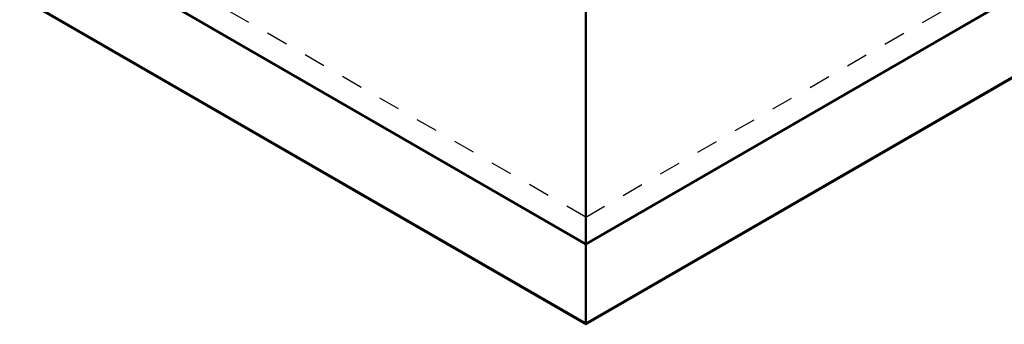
# Model space of a CAD drawing. Header units: millimetres. Extents: x 0 to 428, y 0 to 298.
# Tile 34 of 45: x 321 to 367, y 98 to 112. Entities that reach past the tile are written whole.
import ezdxf

# ---------------------------------------------------------------- set-up
doc = ezdxf.new("R2010")
doc.units = ezdxf.units.MM
doc.linetypes.add('Dashed', pattern=[2, 1, -1])
for name, color, linetype, lineweight in [('am_0', 7, 'Continuous', 50), ('am_12', 3, 'Continuous', 25), ('am_3', 6, 'Dashed', 25), ('am_6', 2, 'Continuous', 35)]:
    doc.layers.add(name, color=color, linetype=linetype, lineweight=lineweight)

# ---------------------------------------------------------------- blocks, each defined once
blk = doc.blocks.new('66_FGS30015018025101U_0_in_FDFneo150180C2125N1N4N_300Op0__1203')
at = {"layer": 'am_0'}
for p, q in [((347.534, 101.58), (395.693, 129.382)), ((347.534, 97.871), (401.525, 129.039)), ((347.534, 101.58), (306.94, 125.015)), ((301.107, 124.672), (347.534, 97.871)), ((347.534, 113.931), (347.534, 97.871))]:
    blk.add_line(p, q, dxfattribs=at)
at = {"layer": 'am_12'}
for q in [(401.494, 129.089), (301.139, 124.722)]:
    blk.add_line((347.534, 97.938), q, dxfattribs=at)
at = {"layer": 'am_3'}
for p, q in [((347.534, 102.831), (392.917, 129.03)), ((347.534, 97.883), (401.49, 129.03)), ((347.534, 97.883), (301.143, 124.664)), ((347.534, 102.831), (309.715, 124.664))]:
    blk.add_line(p, q, dxfattribs=at)
at = {"layer": 'am_6'}
for tag, p, flags in [('NB', (406.54, 164.183), 8), ('NN', (406.54, 163.683), 8), ('NT', (406.54, 163.183), 8), ('NBSYN', (406.54, 162.683), 8), ('LINA', (406.54, 162.183), 8), ('CATALOG', (406.54, 161.683), 8), ('IDNR', (406.54, 161.183), 8), ('PN', (406.54, 160.683), 8), ('LODLEVEL', (406.54, 160.183), 8), ('L', (406.54, 159.683), 8), ('W', (406.54, 159.183), 8), ('DP', (406.54, 158.683), 8), ('OP', (406.54, 158.183), 8), ('BA', (406.54, 157.683), 8), ('RT', (406.54, 157.183), 8), ('ExcludeFromBOM', (406.54, 156.183), 8), ('PSOL_0', (406.54, 155.683), 9), ('PSOL_1', (406.54, 155.183), 9), ('PSOL_2', (406.54, 154.683), 9)]:
    blk.add_attdef(tag, p, '', height=0.5, dxfattribs=dict(at, flags=flags))

msp = doc.modelspace()

# ---------------------------------------------------------------- block references
msp.add_blockref('66_FGS30015018025101U_0_in_FDFneo150180C2125N1N4N_300Op0__1203', (0, 0))

doc.saveas('drawing.dxf')
